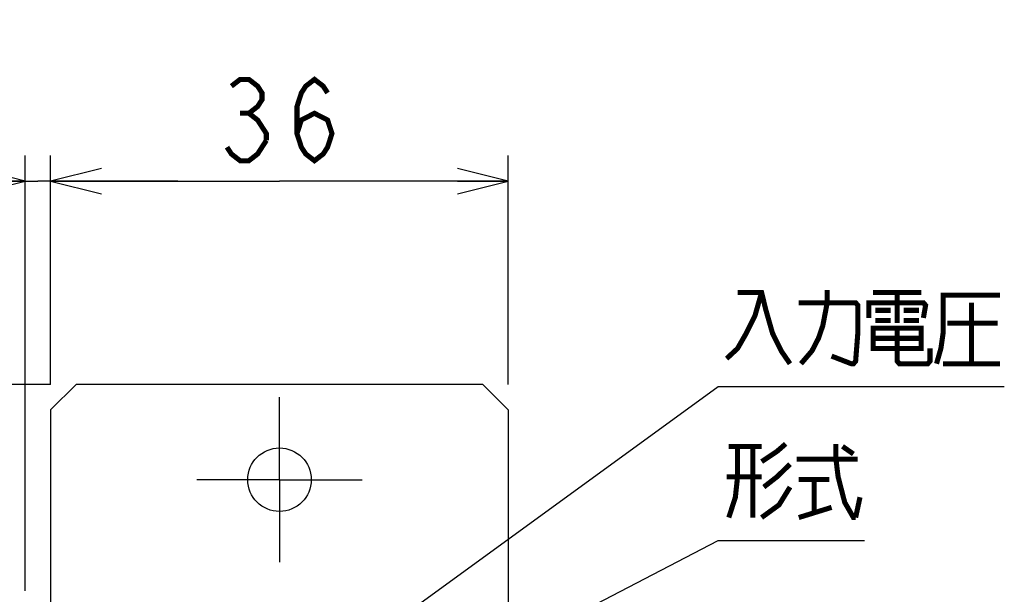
# Model space of a CAD drawing. Extents: x 77 to 816, y 33 to 540.
# Tile 15 of 22: x 420 to 497, y 441 to 486. Entities that reach past the tile are written whole.
import ezdxf

# ---------------------------------------------------------------- set-up
doc = ezdxf.new("R2010")
doc.units = 0
doc.header["$LTSCALE"] = 46.2
doc.linetypes.add('CENTER', pattern=[0.6, 0.375, -0.075, 0.075, -0.075])
doc.layers.get('0').update_dxf_attribs({"linetype": 'CONTINUOUS'})
for name, color, linetype in [('ALL_AXIS', 7, 'CONTINUOUS'), ('ALL_DIM', 7, 'CONTINUOUS'), ('ALL_FEATURES', 7, 'CONTINUOUS'), ('ALL_NOTE', 7, 'CONTINUOUS')]:
    doc.layers.add(name, color=color, linetype=linetype)
doc.dimstyles.get("Standard").update_dxf_attribs({"dimtxt": 2.5, "dimasz": 2.5, "dimexe": 1.25, "dimexo": 0.625, "dimtad": 1, "dimcen": 2.5, "dimazin": 3, "dimtfac": 1, "dimtmove": 0, "dimatfit": 3})

# ---------------------------------------------------------------- blocks, each defined once
blk = doc.blocks.new('_OPEN')
at = {"color": 0, "linetype": 'BYBLOCK'}
for p, q in [((0, 0), (-1, 0.25)), ((-1, -0.25), (0, 0)), ((-1, 0), (0, 0))]:
    blk.add_line(p, q, dxfattribs=at)
blk = doc.blocks.new('*D9')
at = {"layer": 'ALL_DIM', "color": 2, "linetype": 'CONTINUOUS'}
for p, q in [((422, 457.5), (320, 457.5)), ((322, 457.5), (322, 360)), ((322, 262.5), (322, 360)), ((422, 262.5), (320, 262.5))]:
    blk.add_line(p, q, dxfattribs=at)
at = {"layer": 'ALL_DIM', "color": 2, "linetype": 'CONTINUOUS', "xscale": 4, "yscale": 4, "zscale": 4}
for p, rotation in [((322, 457.5), 90), ((322, 262.5), 270)]:
    blk.add_blockref('_OPEN', p, dxfattribs=dict(at, rotation=rotation))
blk = doc.blocks.new('*D10')
at = {"layer": 'ALL_DIM', "color": 2, "linetype": 'CONTINUOUS'}
for p, q in [((350, 457.5), (350, 486.198)), ((350, 486.198), (350, 448.75)), ((422, 457.5), (348, 457.5)), ((350, 430), (350, 448.75)), ((418.99, 440), (348, 440)), ((350, 440), (350, 430))]:
    blk.add_line(p, q, dxfattribs=at)
at = {"layer": 'ALL_DIM', "color": 2, "linetype": 'CONTINUOUS', "xscale": 4, "yscale": 4, "zscale": 4}
for p, rotation in [((350, 457.5), 270), ((350, 440), 90)]:
    blk.add_blockref('_OPEN', p, dxfattribs=dict(at, rotation=rotation))
blk = doc.blocks.new('*D11')
at = {"layer": 'ALL_DIM', "color": 2, "linetype": 'CONTINUOUS'}
for p, q in [((420, 441.247), (420, 475.5)), ((422, 457.5), (422, 475.5)), ((420, 473.5), (406.548, 473.5)), ((406.548, 473.5), (421, 473.5)), ((432, 473.5), (421, 473.5)), ((422, 473.5), (432, 473.5))]:
    blk.add_line(p, q, dxfattribs=at)
at = {"layer": 'ALL_DIM', "color": 2, "linetype": 'CONTINUOUS', "xscale": 4, "yscale": 4, "zscale": 4}
blk.add_blockref('_OPEN', (420, 473.5), dxfattribs=at)
at = {"layer": 'ALL_DIM', "color": 2, "linetype": 'CONTINUOUS', "xscale": 4, "yscale": 4, "zscale": 4, "rotation": 180}
blk.add_blockref('_OPEN', (422, 473.5), dxfattribs=at)
blk = doc.blocks.new('*D12')
at = {"layer": 'ALL_DIM', "color": 2, "linetype": 'CONTINUOUS'}
for p, q in [((422, 457.5), (422, 475.5)), ((458, 457.5), (458, 475.5)), ((422, 473.5), (440, 473.5)), ((458, 473.5), (440, 473.5))]:
    blk.add_line(p, q, dxfattribs=at)
at = {"layer": 'ALL_DIM', "color": 2, "linetype": 'CONTINUOUS', "xscale": 4, "yscale": 4, "zscale": 4, "rotation": 180}
blk.add_blockref('_OPEN', (422, 473.5), dxfattribs=at)
at = {"layer": 'ALL_DIM', "color": 2, "linetype": 'CONTINUOUS', "xscale": 4, "yscale": 4, "zscale": 4}
blk.add_blockref('_OPEN', (458, 473.5), dxfattribs=at)

msp = doc.modelspace()

# ---------------------------------------------------------------- linework, layer by layer
at = {"layer": 'ALL_AXIS', "color": 7, "linetype": 'CENTER'}
for q in [(440, 456.5), (433.5, 450), (440, 443.5), (446.5, 450)]:
    msp.add_line((440, 450), q, dxfattribs=at)
at = {"layer": 'ALL_AXIS', "color": 3, "linetype": 'CONTINUOUS'}
msp.add_circle((440, 450), 2.5, dxfattribs=at)
at = {"layer": 'ALL_DIM', "color": 2, "linetype": 'CONTINUOUS', "const_width": 0.4}
for points in [[(441.376, 477.233), (441.72, 478.3), (442.752, 478.833), (443.784, 478.3), (444.128, 477.233), (443.784, 476.167), (443.44, 475.633), (442.752, 475.1), (442.064, 475.633), (441.72, 476.167), (441.376, 477.233), (441.376, 479.367), (441.72, 480.433), (442.064, 480.967), (442.752, 481.5), (443.44, 480.967), (443.784, 480.433)], [(436.216, 480.967), (436.904, 481.5), (437.592, 481.5), (438.28, 480.967), (438.624, 480.433), (438.624, 479.9), (438.28, 479.367), (437.592, 478.833), (438.28, 478.3), (438.624, 477.767), (438.968, 477.233), (438.968, 476.7)], [(436.904, 478.833), (437.592, 478.833)], [(438.968, 476.7), (438.28, 475.633), (437.592, 475.1), (436.904, 475.1), (436.216, 475.633), (435.872, 476.167)]]:
    msp.add_lwpolyline(points, dxfattribs=at)
at = {"layer": 'ALL_FEATURES', "color": 3, "linetype": 'CONTINUOUS'}
for p, q in [((424, 457.5), (422, 455.5)), ((456, 457.5), (424, 457.5)), ((458, 455.5), (456, 457.5)), ((422, 455.5), (422, 440)), ((458, 455.5), (458, 440))]:
    msp.add_line(p, q, dxfattribs=at)
at = {"layer": 'ALL_NOTE', "color": 2, "linetype": 'CONTINUOUS'}
for p, q in [((439.5, 431.885), (474.5, 457.326)), ((474.5, 457.326), (475, 457.326)), ((475, 457.326), (497.016, 457.326)), ((439.5, 426.995), (474.5, 445.221)), ((474.5, 445.221), (475, 445.221)), ((475, 445.221), (486.008, 445.221))]:
    msp.add_line(p, q, dxfattribs=at)
at = {"layer": 'ALL_NOTE', "color": 2, "linetype": 'CONTINUOUS', "const_width": 0.4}
for points in [[(477.924, 464.726), (477.408, 462.926), (476.72, 461.526), (476.032, 460.326), (475.172, 459.526)], [(476.032, 464.726), (477.924, 464.726), (478.268, 463.326), (478.784, 461.526), (479.472, 460.126), (480.16, 459.126)], [(481.02, 459.126), (481.88, 460.126), (482.396, 461.126), (482.74, 462.126), (483.084, 463.926), (483.084, 464.926)], [(486.696, 464.726), (490.48, 464.726)], [(488.588, 464.726), (488.588, 462.326)], [(491.684, 459.126), (492.028, 460.326), (492.2, 461.526), (492.2, 464.526), (496.672, 464.526)], [(480.848, 463.926), (485.32, 463.926), (485.492, 463.726), (485.492, 461.526), (485.32, 459.326), (485.148, 459.126), (484.976, 459.126), (483.428, 459.726)], [(486.352, 462.726), (486.352, 463.926), (490.652, 463.926), (490.824, 463.726), (490.652, 462.726)], [(494.436, 463.926), (494.436, 459.126)], [(486.868, 463.326), (488.072, 463.326)], [(489.104, 463.326), (490.308, 463.326)], [(486.868, 462.526), (488.072, 462.526)], [(489.104, 462.526), (490.308, 462.526)], [(492.544, 462.326), (496.5, 462.326)], [(486.696, 461.926), (486.696, 460.326), (490.48, 460.326), (490.48, 461.926), (486.696, 461.926)], [(488.588, 461.926), (488.588, 459.326), (488.76, 459.126), (490.996, 459.126), (491.168, 459.326), (491.168, 460.326)], [(486.696, 461.126), (490.48, 461.126)], [(492.2, 459.126), (496.672, 459.126)], [(476.032, 452.621), (476.032, 450.221), (475.86, 448.621), (475.344, 447.021)], [(475.344, 452.621), (477.924, 452.621)], [(477.236, 452.621), (477.236, 447.021)], [(477.924, 451.421), (479.128, 452.221), (479.816, 452.821)], [(483.772, 452.821), (483.772, 451.621), (483.944, 450.221), (484.46, 448.221), (485.148, 447.021), (485.32, 447.021)], [(484.288, 452.621), (485.148, 452.021)], [(480.676, 451.621), (485.492, 451.621)], [(480.16, 451.221), (479.128, 450.221), (478.096, 449.421)], [(477.924, 450.221), (475.172, 450.221)], [(480.848, 450.021), (483.256, 450.021)], [(482.052, 450.021), (482.052, 447.421)], [(480.16, 449.421), (479.3, 448.021), (477.924, 447.021)], [(485.32, 447.021), (485.664, 448.621)], [(480.848, 447.021), (483.428, 447.821)]]:
    msp.add_lwpolyline(points, dxfattribs=at)

# ---------------------------------------------------------------- dimensions: what is measured, and where the dimension line sits
at = {"layer": 'ALL_DIM', "color": 2, "linetype": 'CONTINUOUS'}
for base, p2, angle, picture, middle in [((350, 440), (418.99, 440), 270, '*D10', (348.4, 464.182)), ((420, 473.5), (420, 441.247), 180, '*D11', (406.548, 475.1)), ((322, 262.5), (422, 262.5), 270, '*D9', (320.4, 351.744))]:
    dim = msp.add_linear_dim(base=base, p1=(422, 457.5), p2=p2, angle=angle, dimstyle='Standard', dxfattribs=at)
    dim.commit()
    dim.dimension.update_dxf_attribs({"geometry": picture, "text_midpoint": middle, "dimtype": 128})
dim = msp.add_linear_dim(base=(458, 473.5), p1=(422, 457.5), p2=(458, 457.5), dimstyle='Standard', dxfattribs=at)
dim.commit()
dim.dimension.update_dxf_attribs({"geometry": '*D12', "text_midpoint": (434.496, 475.1), "dimtype": 128})

doc.saveas('drawing.dxf')
